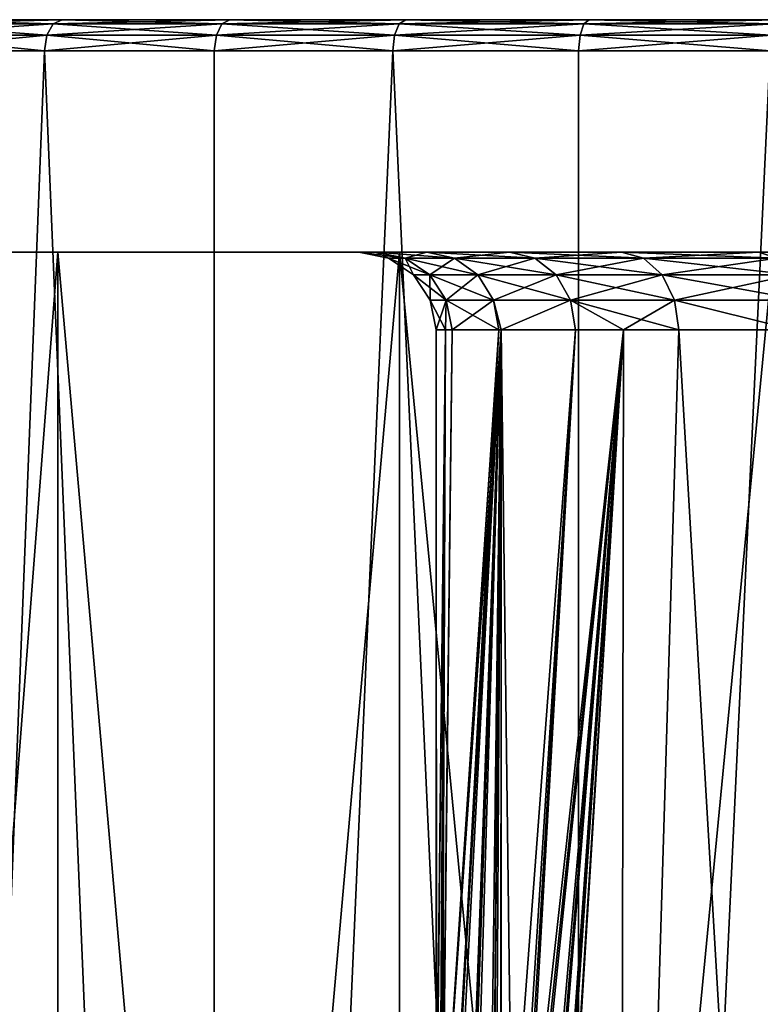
# Model space of a CAD drawing. Extents: x 0 to 200, y 18 to 95.
# Tile 252 of 256: x 166.11 to 170.89, y 88.37 to 94.73. Entities that reach past the tile are written whole.
import ezdxf

# ---------------------------------------------------------------- set-up
doc = ezdxf.new("R2010")
doc.units = 0

msp = doc.modelspace()

# ---------------------------------------------------------------- linework, layer by layer
for points in [[(160, 94.727013, 46), (189.598175, 94.727013, 46.232468), (160.001816, 94.727013, 45.767532)], [(179.813309, 94.727013, 59.925037), (180.996155, 94.727013, 59.440517), (160, 94.727013, 46)], [(160.077072, 94.727013, 47.508484), (177.344543, 94.727013, 60.579617), (160, 94.727013, 46)], [(177.344543, 94.727013, 60.579617), (178.593079, 94.727013, 60.305683), (160, 94.727013, 46)], [(178.593079, 94.727013, 60.305683), (179.813309, 94.727013, 59.925037), (160, 94.727013, 46)], [(186.8414, 94.727013, 54.604916), (187.538971, 94.727013, 53.533813), (160, 94.727013, 46)], [(189.044327, 94.727013, 50.017319), (189.337845, 94.727013, 48.773243), (160, 94.727013, 46)], [(189.337845, 94.727013, 48.773243), (189.522919, 94.727013, 47.508484), (160, 94.727013, 46)], [(189.522919, 94.727013, 47.508484), (189.598175, 94.727013, 46.232468), (160, 94.727013, 46)], [(187.538971, 94.727013, 53.533813), (188.141525, 94.727013, 52.406513), (160, 94.727013, 46)], [(188.141525, 94.727013, 52.406513), (188.644562, 94.727013, 51.231426), (160, 94.727013, 46)], [(188.644562, 94.727013, 51.231426), (189.044327, 94.727013, 50.017319), (160, 94.727013, 46)], [(180.996155, 94.727013, 59.440517), (182.132782, 94.727013, 58.855747), (160, 94.727013, 46)], [(182.132782, 94.727013, 58.855747), (183.214706, 94.727013, 58.175079), (160, 94.727013, 46)], [(183.214706, 94.727013, 58.175079), (184.233871, 94.727013, 57.403595), (160, 94.727013, 46)], [(184.233871, 94.727013, 57.403595), (185.182663, 94.727013, 56.54705), (160, 94.727013, 46)], [(185.182663, 94.727013, 56.54705), (186.054001, 94.727013, 55.611832), (160, 94.727013, 46)], [(186.054001, 94.727013, 55.611832), (186.8414, 94.727013, 54.604916), (160, 94.727013, 46)], [(160.077072, 94.727013, 44.49152), (160.001816, 94.727013, 45.767532), (177.344543, 94.727013, 31.420382)], [(160.001816, 94.727013, 45.767532), (178.593079, 94.727013, 31.694319), (177.344543, 94.727013, 31.420382)], [(160.001816, 94.727013, 45.767532), (179.813309, 94.727013, 32.074966), (178.593079, 94.727013, 31.694319)], [(160.001816, 94.727013, 45.767532), (180.996155, 94.727013, 32.559483), (179.813309, 94.727013, 32.074966)], [(160.001816, 94.727013, 45.767532), (182.132782, 94.727013, 33.144253), (180.996155, 94.727013, 32.559483)], [(160.001816, 94.727013, 45.767532), (183.214706, 94.727013, 33.824921), (182.132782, 94.727013, 33.144253)], [(160.001816, 94.727013, 45.767532), (184.233871, 94.727013, 34.596405), (183.214706, 94.727013, 33.824921)], [(160.001816, 94.727013, 45.767532), (185.182663, 94.727013, 35.45295), (184.233871, 94.727013, 34.596405)], [(160.001816, 94.727013, 45.767532), (186.054001, 94.727013, 36.388168), (185.182663, 94.727013, 35.45295)], [(160.001816, 94.727013, 45.767532), (186.8414, 94.727013, 37.395084), (186.054001, 94.727013, 36.388168)], [(160.001816, 94.727013, 45.767532), (187.538971, 94.727013, 38.466187), (186.8414, 94.727013, 37.395084)], [(160.001816, 94.727013, 45.767532), (188.141525, 94.727013, 39.593487), (187.538971, 94.727013, 38.466187)], [(160.001816, 94.727013, 45.767532), (188.644562, 94.727013, 40.768574), (188.141525, 94.727013, 39.593487)], [(160.001816, 94.727013, 45.767532), (189.044327, 94.727013, 41.982681), (188.644562, 94.727013, 40.768574)], [(160.001816, 94.727013, 45.767532), (189.337845, 94.727013, 43.226757), (189.044327, 94.727013, 41.982681)], [(160.001816, 94.727013, 45.767532), (189.522919, 94.727013, 44.49152), (189.337845, 94.727013, 43.226757)], [(160.001816, 94.727013, 45.767532), (189.599991, 94.727013, 46), (189.522919, 94.727013, 44.49152)], [(189.598175, 94.727013, 46.232468), (189.599991, 94.727013, 46), (160.001816, 94.727013, 45.767532)], [(160.262146, 94.727013, 43.226757), (160.077072, 94.727013, 44.49152), (177.344543, 94.727013, 31.420382)], [(160.262146, 94.727013, 48.773243), (177.344543, 94.727013, 60.579617), (160.077072, 94.727013, 47.508484)], [(160.555649, 94.727013, 41.982681), (160.262146, 94.727013, 43.226757), (177.344543, 94.727013, 31.420382)], [(160.555649, 94.727013, 50.017319), (177.344543, 94.727013, 60.579617), (160.262146, 94.727013, 48.773243)], [(160.955429, 94.727013, 40.768574), (160.555649, 94.727013, 41.982681), (177.344543, 94.727013, 31.420382)], [(160.955429, 94.727013, 51.231426), (177.344543, 94.727013, 60.579617), (160.555649, 94.727013, 50.017319)], [(161.45845, 94.727013, 39.593487), (160.955429, 94.727013, 40.768574), (177.344543, 94.727013, 31.420382)], [(161.45845, 94.727013, 52.406513), (177.344543, 94.727013, 60.579617), (160.955429, 94.727013, 51.231426)], [(162.061005, 94.727013, 38.466187), (161.45845, 94.727013, 39.593487), (177.344543, 94.727013, 31.420382)], [(162.061005, 94.727013, 53.533813), (177.344543, 94.727013, 60.579617), (161.45845, 94.727013, 52.406513)], [(162.758591, 94.727013, 37.395084), (162.061005, 94.727013, 38.466187), (177.344543, 94.727013, 31.420382)], [(162.758591, 94.727013, 54.604916), (177.344543, 94.727013, 60.579617), (162.061005, 94.727013, 53.533813)], [(163.54599, 94.727013, 36.388168), (162.758591, 94.727013, 37.395084), (177.344543, 94.727013, 31.420382)], [(163.54599, 94.727013, 55.611832), (169.786667, 94.727013, 59.925037), (162.758591, 94.727013, 54.604916)], [(169.786667, 94.727013, 59.925037), (171.006912, 94.727013, 60.305683), (162.758591, 94.727013, 54.604916)], [(171.006912, 94.727013, 60.305683), (172.255447, 94.727013, 60.579617), (162.758591, 94.727013, 54.604916)], [(172.255447, 94.727013, 60.579617), (173.522949, 94.727013, 60.744801), (162.758591, 94.727013, 54.604916)], [(173.522949, 94.727013, 60.744801), (174.799988, 94.727013, 60.799999), (162.758591, 94.727013, 54.604916)], [(176.077026, 94.727013, 60.744801), (177.344543, 94.727013, 60.579617), (162.758591, 94.727013, 54.604916)], [(174.799988, 94.727013, 60.799999), (176.077026, 94.727013, 60.744801), (162.758591, 94.727013, 54.604916)], [(164.417328, 94.727013, 35.45295), (163.54599, 94.727013, 36.388168), (177.344543, 94.727013, 31.420382)], [(164.417328, 94.727013, 56.54705), (169.786667, 94.727013, 59.925037), (163.54599, 94.727013, 55.611832)], [(165.366119, 94.727013, 34.596405), (164.417328, 94.727013, 35.45295), (177.344543, 94.727013, 31.420382)], [(165.366119, 94.727013, 57.403595), (169.786667, 94.727013, 59.925037), (164.417328, 94.727013, 56.54705)], [(165.302383, 94.700218, 34.519352), (166.385284, 94.727013, 33.824921), (166.328415, 94.700218, 33.742657)], [(165.366119, 94.727013, 34.596405), (166.385284, 94.727013, 33.824921), (165.302383, 94.700218, 34.519352)], [(166.328415, 94.700218, 58.257343), (165.366119, 94.727013, 57.403595), (165.302383, 94.700218, 57.480648)], [(166.385284, 94.727013, 58.175079), (165.366119, 94.727013, 57.403595), (166.328415, 94.700218, 58.257343)], [(165.366119, 94.727013, 34.596405), (176.077026, 94.727013, 31.255199), (174.799988, 94.727013, 31.200001)], [(173.522949, 94.727013, 31.255199), (165.366119, 94.727013, 34.596405), (174.799988, 94.727013, 31.200001)], [(172.255447, 94.727013, 31.420382), (165.366119, 94.727013, 34.596405), (173.522949, 94.727013, 31.255199)], [(165.366119, 94.727013, 34.596405), (177.344543, 94.727013, 31.420382), (176.077026, 94.727013, 31.255199)], [(171.006912, 94.727013, 31.694319), (165.366119, 94.727013, 34.596405), (172.255447, 94.727013, 31.420382)], [(169.786667, 94.727013, 32.074966), (165.366119, 94.727013, 34.596405), (171.006912, 94.727013, 31.694319)], [(168.603836, 94.727013, 32.559483), (165.366119, 94.727013, 34.596405), (169.786667, 94.727013, 32.074966)], [(167.467209, 94.727013, 33.144253), (165.366119, 94.727013, 34.596405), (168.603836, 94.727013, 32.559483)], [(166.385284, 94.727013, 33.824921), (165.366119, 94.727013, 34.596405), (167.467209, 94.727013, 33.144253)], [(168.603836, 94.727013, 59.440517), (169.786667, 94.727013, 59.925037), (165.366119, 94.727013, 57.403595)], [(166.385284, 94.727013, 58.175079), (168.603836, 94.727013, 59.440517), (165.366119, 94.727013, 57.403595)], [(166.328415, 94.700218, 33.742657), (167.467209, 94.727013, 33.144253), (167.417664, 94.700218, 33.057392)], [(166.385284, 94.727013, 33.824921), (167.467209, 94.727013, 33.144253), (166.328415, 94.700218, 33.742657)], [(167.417664, 94.700218, 58.942608), (166.385284, 94.727013, 58.175079), (166.328415, 94.700218, 58.257343)], [(167.467209, 94.727013, 58.855747), (166.385284, 94.727013, 58.175079), (167.417664, 94.700218, 58.942608)], [(167.467209, 94.727013, 58.855747), (168.603836, 94.727013, 59.440517), (166.385284, 94.727013, 58.175079)], [(167.417664, 94.700218, 33.057392), (168.603836, 94.727013, 32.559483), (168.561966, 94.700218, 32.468666)], [(167.467209, 94.727013, 33.144253), (168.603836, 94.727013, 32.559483), (167.417664, 94.700218, 33.057392)], [(168.561966, 94.700218, 59.531334), (167.467209, 94.727013, 58.855747), (167.417664, 94.700218, 58.942608)], [(168.603836, 94.727013, 59.440517), (167.467209, 94.727013, 58.855747), (168.561966, 94.700218, 59.531334)], [(168.561966, 94.700218, 32.468666), (169.786667, 94.727013, 32.074966), (169.752792, 94.700218, 31.980877)], [(168.603836, 94.727013, 32.559483), (169.786667, 94.727013, 32.074966), (168.561966, 94.700218, 32.468666)], [(169.752792, 94.700218, 60.019123), (168.603836, 94.727013, 59.440517), (168.561966, 94.700218, 59.531334)], [(169.786667, 94.727013, 59.925037), (168.603836, 94.727013, 59.440517), (169.752792, 94.700218, 60.019123)], [(169.752792, 94.700218, 31.980877), (171.006912, 94.727013, 31.694319), (170.981277, 94.700218, 31.597658)], [(169.786667, 94.727013, 32.074966), (171.006912, 94.727013, 31.694319), (169.752792, 94.700218, 31.980877)], [(170.981277, 94.700218, 60.40234), (169.786667, 94.727013, 59.925037), (169.752792, 94.700218, 60.019123)], [(171.006912, 94.727013, 60.305683), (169.786667, 94.727013, 59.925037), (170.981277, 94.700218, 60.40234)], [(165.255707, 94.627022, 34.462948), (166.328415, 94.700218, 33.742657), (166.286804, 94.627022, 33.682434)], [(165.302383, 94.700218, 34.519352), (166.328415, 94.700218, 33.742657), (165.255707, 94.627022, 34.462948)], [(166.286804, 94.627022, 58.317566), (165.302383, 94.700218, 57.480648), (165.255707, 94.627022, 57.537052)], [(166.328415, 94.700218, 58.257343), (165.302383, 94.700218, 57.480648), (166.286804, 94.627022, 58.317566)], [(166.286804, 94.627022, 33.682434), (167.417664, 94.700218, 33.057392), (167.381393, 94.627022, 32.993801)], [(166.328415, 94.700218, 33.742657), (167.417664, 94.700218, 33.057392), (166.286804, 94.627022, 33.682434)], [(167.381393, 94.627022, 59.006199), (166.328415, 94.700218, 58.257343), (166.286804, 94.627022, 58.317566)], [(167.417664, 94.700218, 58.942608), (166.328415, 94.700218, 58.257343), (167.381393, 94.627022, 59.006199)], [(167.381393, 94.627022, 32.993801), (168.561966, 94.700218, 32.468666), (168.531311, 94.627022, 32.402187)], [(167.417664, 94.700218, 33.057392), (168.561966, 94.700218, 32.468666), (167.381393, 94.627022, 32.993801)], [(168.531311, 94.627022, 59.597813), (167.417664, 94.700218, 58.942608), (167.381393, 94.627022, 59.006199)], [(168.561966, 94.700218, 59.531334), (167.417664, 94.700218, 58.942608), (168.531311, 94.627022, 59.597813)], [(168.531311, 94.627022, 32.402187), (169.752792, 94.700218, 31.980877), (169.727997, 94.627022, 31.911999)], [(168.561966, 94.700218, 32.468666), (169.752792, 94.700218, 31.980877), (168.531311, 94.627022, 32.402187)], [(169.727997, 94.627022, 60.088001), (168.561966, 94.700218, 59.531334), (168.531311, 94.627022, 59.597813)], [(169.752792, 94.700218, 60.019123), (168.561966, 94.700218, 59.531334), (169.727997, 94.627022, 60.088001)], [(169.727997, 94.627022, 31.911999), (170.981277, 94.700218, 31.597658), (170.962524, 94.627022, 31.526899)], [(169.752792, 94.700218, 31.980877), (170.981277, 94.700218, 31.597658), (169.727997, 94.627022, 31.911999)], [(170.962524, 94.627022, 60.473103), (169.752792, 94.700218, 60.019123), (169.727997, 94.627022, 60.088001)], [(170.981277, 94.700218, 60.40234), (169.752792, 94.700218, 60.019123), (170.962524, 94.627022, 60.473103)], [(165.238632, 94.527016, 34.442303), (166.286804, 94.627022, 33.682434), (166.271561, 94.527016, 33.660393)], [(165.255707, 94.627022, 34.462948), (166.286804, 94.627022, 33.682434), (165.238632, 94.527016, 34.442303)], [(166.271561, 94.527016, 58.339607), (165.255707, 94.627022, 57.537052), (165.238632, 94.527016, 57.557697)], [(166.286804, 94.627022, 58.317566), (165.255707, 94.627022, 57.537052), (166.271561, 94.527016, 58.339607)], [(166.271561, 94.527016, 33.660393), (167.381393, 94.627022, 32.993801), (167.368118, 94.527016, 32.970528)], [(166.286804, 94.627022, 33.682434), (167.381393, 94.627022, 32.993801), (166.271561, 94.527016, 33.660393)], [(167.368118, 94.527016, 59.029472), (166.286804, 94.627022, 58.317566), (166.271561, 94.527016, 58.339607)], [(167.381393, 94.627022, 59.006199), (166.286804, 94.627022, 58.317566), (167.368118, 94.527016, 59.029472)], [(167.368118, 94.527016, 32.970528), (168.531311, 94.627022, 32.402187), (168.520096, 94.527016, 32.377853)], [(167.381393, 94.627022, 32.993801), (168.531311, 94.627022, 32.402187), (167.368118, 94.527016, 32.970528)], [(168.520096, 94.527016, 59.622147), (167.381393, 94.627022, 59.006199), (167.368118, 94.527016, 59.029472)], [(168.531311, 94.627022, 59.597813), (167.381393, 94.627022, 59.006199), (168.520096, 94.527016, 59.622147)], [(168.520096, 94.527016, 32.377853), (169.727997, 94.627022, 31.911999), (169.718918, 94.527016, 31.886789)], [(168.531311, 94.627022, 32.402187), (169.727997, 94.627022, 31.911999), (168.520096, 94.527016, 32.377853)], [(169.718918, 94.527016, 60.113213), (168.531311, 94.627022, 59.597813), (168.520096, 94.527016, 59.622147)], [(169.727997, 94.627022, 60.088001), (168.531311, 94.627022, 59.597813), (169.718918, 94.527016, 60.113213)], [(169.718918, 94.527016, 31.886789), (170.962524, 94.627022, 31.526899), (170.955658, 94.527016, 31.500999)], [(169.727997, 94.627022, 31.911999), (170.962524, 94.627022, 31.526899), (169.718918, 94.527016, 31.886789)], [(170.955658, 94.527016, 60.499001), (169.727997, 94.627022, 60.088001), (169.718918, 94.527016, 60.113213)], [(170.962524, 94.627022, 60.473103), (169.727997, 94.627022, 60.088001), (170.955658, 94.527016, 60.499001)], [(165.238632, 68.227013, 34.442303), (166.271561, 94.527016, 33.660393), (167.368118, 68.227013, 32.970528)], [(165.238632, 94.527016, 34.442303), (166.271561, 94.527016, 33.660393), (165.238632, 68.227013, 34.442303)], [(166.271561, 94.527016, 58.339607), (165.238632, 94.527016, 57.557697), (165.238632, 68.227013, 57.557697)], [(167.368118, 68.227013, 59.029472), (166.271561, 94.527016, 58.339607), (165.238632, 68.227013, 57.557697)], [(166.271561, 94.527016, 33.660393), (167.368118, 94.527016, 32.970528), (167.368118, 68.227013, 32.970528)], [(167.368118, 94.527016, 59.029472), (166.271561, 94.527016, 58.339607), (167.368118, 68.227013, 59.029472)], [(167.368118, 68.227013, 32.970528), (168.520096, 94.527016, 32.377853), (169.718918, 68.227013, 31.886789)], [(167.368118, 94.527016, 32.970528), (168.520096, 94.527016, 32.377853), (167.368118, 68.227013, 32.970528)], [(168.520096, 94.527016, 59.622147), (167.368118, 94.527016, 59.029472), (167.368118, 68.227013, 59.029472)], [(169.718918, 68.227013, 60.113213), (168.520096, 94.527016, 59.622147), (167.368118, 68.227013, 59.029472)], [(168.520096, 94.527016, 32.377853), (169.718918, 94.527016, 31.886789), (169.718918, 68.227013, 31.886789)], [(169.718918, 94.527016, 60.113213), (168.520096, 94.527016, 59.622147), (169.718918, 68.227013, 60.113213)], [(169.718918, 68.227013, 31.886789), (170.955658, 94.527016, 31.500999), (172.221054, 68.227013, 31.22336)], [(169.718918, 94.527016, 31.886789), (170.955658, 94.527016, 31.500999), (169.718918, 68.227013, 31.886789)], [(170.955658, 94.527016, 60.499001), (169.718918, 94.527016, 60.113213), (169.718918, 68.227013, 60.113213)], [(172.221054, 68.227013, 60.776638), (170.955658, 94.527016, 60.499001), (169.718918, 68.227013, 60.113213)], [(168.299988, 93.22702, 46), (160.599991, 93.22702, 46), (160.604355, 93.22702, 45.647846)], [(168.299988, 93.22702, 46), (160.604355, 93.22702, 46.352154), (160.599991, 93.22702, 46)], [(168.410675, 93.22702, 44.80563), (160.604355, 93.22702, 45.647846), (160.902222, 93.22702, 43.085941)], [(168.299988, 93.22702, 46), (160.604355, 93.22702, 45.647846), (168.410675, 93.22702, 44.80563)], [(168.410675, 93.22702, 47.19437), (160.604355, 93.22702, 46.352154), (168.299988, 93.22702, 46)], [(168.410675, 93.22702, 47.19437), (160.902222, 93.22702, 48.914059), (160.604355, 93.22702, 46.352154)], [(168.738922, 93.22702, 43.651928), (160.902222, 93.22702, 43.085941), (161.658554, 93.22702, 40.620171)], [(168.738922, 93.22702, 43.651928), (168.410675, 93.22702, 44.80563), (160.902222, 93.22702, 43.085941)], [(161.658554, 93.22702, 51.379829), (160.902222, 93.22702, 48.914059), (168.410675, 93.22702, 47.19437)], [(169.273575, 93.22702, 42.57819), (161.658554, 93.22702, 40.620171), (162.848434, 93.22702, 38.331882)], [(169.273575, 93.22702, 42.57819), (168.738922, 93.22702, 43.651928), (161.658554, 93.22702, 40.620171)], [(168.738922, 93.22702, 48.348072), (161.658554, 93.22702, 51.379829), (168.410675, 93.22702, 47.19437)], [(162.848434, 93.22702, 53.668121), (161.658554, 93.22702, 51.379829), (168.738922, 93.22702, 48.348072)], [(169.996429, 93.22702, 41.620979), (162.848434, 93.22702, 38.331882), (164.432587, 93.22702, 36.296562)], [(169.996429, 93.22702, 41.620979), (169.273575, 93.22702, 42.57819), (162.848434, 93.22702, 38.331882)], [(169.273575, 93.22702, 49.42181), (162.848434, 93.22702, 53.668121), (168.738922, 93.22702, 48.348072)], [(164.432587, 93.22702, 55.703442), (162.848434, 93.22702, 53.668121), (169.273575, 93.22702, 49.42181)], [(166.358749, 93.22702, 34.581356), (164.432587, 68.227013, 36.296562), (166.358749, 68.227013, 34.581356)], [(166.358749, 93.22702, 34.581356), (164.432587, 93.22702, 36.296562), (164.432587, 68.227013, 36.296562)], [(164.432587, 93.22702, 55.703442), (166.358749, 68.227013, 57.418644), (164.432587, 68.227013, 55.703442)], [(164.432587, 93.22702, 55.703442), (166.358749, 93.22702, 57.418644), (166.358749, 68.227013, 57.418644)], [(170.882874, 93.22702, 40.812889), (164.432587, 93.22702, 36.296562), (166.358749, 93.22702, 34.581356)], [(170.882874, 93.22702, 40.812889), (169.996429, 93.22702, 41.620979), (164.432587, 93.22702, 36.296562)], [(169.996429, 93.22702, 50.379021), (164.432587, 93.22702, 55.703442), (169.273575, 93.22702, 49.42181)], [(166.358749, 93.22702, 57.418644), (164.432587, 93.22702, 55.703442), (169.996429, 93.22702, 50.379021)], [(168.5634, 93.22702, 33.242847), (166.358749, 68.227013, 34.581356), (168.5634, 68.227013, 33.242847)], [(168.5634, 93.22702, 33.242847), (166.358749, 93.22702, 34.581356), (166.358749, 68.227013, 34.581356)], [(166.358749, 93.22702, 57.418644), (168.5634, 68.227013, 58.757153), (166.358749, 68.227013, 57.418644)], [(166.358749, 93.22702, 57.418644), (168.5634, 93.22702, 58.757153), (168.5634, 68.227013, 58.757153)], [(171.902695, 93.22702, 40.181438), (166.358749, 93.22702, 34.581356), (168.5634, 93.22702, 33.242847)], [(171.902695, 93.22702, 40.181438), (170.882874, 93.22702, 40.812889), (166.358749, 93.22702, 34.581356)], [(170.882874, 93.22702, 51.187111), (166.358749, 93.22702, 57.418644), (169.996429, 93.22702, 50.379021)], [(168.5634, 93.22702, 58.757153), (166.358749, 93.22702, 57.418644), (170.882874, 93.22702, 51.187111)], [(168.491333, 93.18895, 46), (168.299988, 93.22702, 46), (168.598755, 93.18895, 44.840786)], [(168.299988, 93.22702, 46), (168.410675, 93.22702, 44.80563), (168.598755, 93.18895, 44.840786)], [(168.410675, 93.22702, 47.19437), (168.299988, 93.22702, 46), (168.491333, 93.18895, 46)], [(168.598755, 93.18895, 44.840786), (168.410675, 93.22702, 44.80563), (168.917343, 93.18895, 43.72105)], [(168.410675, 93.22702, 44.80563), (168.738922, 93.22702, 43.651928), (168.917343, 93.18895, 43.72105)], [(168.598755, 93.18895, 47.159214), (168.410675, 93.22702, 47.19437), (168.491333, 93.18895, 46)], [(168.738922, 93.22702, 48.348072), (168.410675, 93.22702, 47.19437), (168.598755, 93.18895, 47.159214)], [(168.653549, 93.080566, 46), (168.491333, 93.18895, 46), (168.758209, 93.080566, 44.870594)], [(168.491333, 93.18895, 46), (168.598755, 93.18895, 44.840786), (168.758209, 93.080566, 44.870594)], [(168.598755, 93.18895, 47.159214), (168.491333, 93.18895, 46), (168.653549, 93.080566, 46)], [(170.973801, 93.22702, 32.325199), (168.5634, 68.227013, 33.242847), (170.973801, 68.227013, 32.325199)], [(170.973801, 93.22702, 32.325199), (168.5634, 93.22702, 33.242847), (168.5634, 68.227013, 33.242847)], [(168.5634, 93.22702, 58.757153), (170.973801, 68.227013, 59.674801), (168.5634, 68.227013, 58.757153)], [(168.5634, 93.22702, 58.757153), (170.973801, 93.22702, 59.674801), (170.973801, 68.227013, 59.674801)], [(173.021179, 93.22702, 39.748135), (168.5634, 93.22702, 33.242847), (170.973801, 93.22702, 32.325199)], [(173.021179, 93.22702, 39.748135), (171.902695, 93.22702, 40.181438), (168.5634, 93.22702, 33.242847)], [(171.902695, 93.22702, 51.818562), (168.5634, 93.22702, 58.757153), (170.882874, 93.22702, 51.187111)], [(170.973801, 93.22702, 59.674801), (168.5634, 93.22702, 58.757153), (171.902695, 93.22702, 51.818562)], [(168.917343, 93.18895, 48.27895), (168.738922, 93.22702, 48.348072), (168.598755, 93.18895, 47.159214)], [(168.758209, 93.080566, 44.870594), (168.598755, 93.18895, 44.840786), (169.068604, 93.080566, 43.779648)], [(168.598755, 93.18895, 44.840786), (168.917343, 93.18895, 43.72105), (169.068604, 93.080566, 43.779648)], [(168.758209, 93.080566, 47.129406), (168.598755, 93.18895, 47.159214), (168.653549, 93.080566, 46)], [(168.917343, 93.18895, 48.27895), (168.598755, 93.18895, 47.159214), (168.758209, 93.080566, 47.129406)], [(168.917343, 93.18895, 43.72105), (168.738922, 93.22702, 43.651928), (169.436264, 93.18895, 42.678921)], [(168.738922, 93.22702, 43.651928), (169.273575, 93.22702, 42.57819), (169.436264, 93.18895, 42.678921)], [(169.273575, 93.22702, 49.42181), (168.738922, 93.22702, 48.348072), (168.917343, 93.18895, 48.27895)], [(169.068604, 93.080566, 48.220352), (168.917343, 93.18895, 48.27895), (168.758209, 93.080566, 47.129406)], [(169.436264, 93.18895, 49.321079), (169.273575, 93.22702, 49.42181), (168.917343, 93.18895, 48.27895)], [(169.068604, 93.080566, 43.779648), (168.917343, 93.18895, 43.72105), (169.574173, 93.080566, 42.764313)], [(168.917343, 93.18895, 43.72105), (169.436264, 93.18895, 42.678921), (169.574173, 93.080566, 42.764313)], [(169.436264, 93.18895, 49.321079), (168.917343, 93.18895, 48.27895), (169.068604, 93.080566, 48.220352)], [(169.574173, 93.080566, 49.235687), (169.436264, 93.18895, 49.321079), (169.068604, 93.080566, 48.220352)], [(169.436264, 93.18895, 42.678921), (169.273575, 93.22702, 42.57819), (170.137833, 93.18895, 41.749886)], [(169.273575, 93.22702, 42.57819), (169.996429, 93.22702, 41.620979), (170.137833, 93.18895, 41.749886)], [(169.996429, 93.22702, 50.379021), (169.273575, 93.22702, 49.42181), (169.436264, 93.18895, 49.321079)], [(170.137833, 93.18895, 50.250114), (169.996429, 93.22702, 50.379021), (169.436264, 93.18895, 49.321079)], [(169.574173, 93.080566, 42.764313), (169.436264, 93.18895, 42.678921), (170.257721, 93.080566, 41.859165)], [(169.436264, 93.18895, 42.678921), (170.137833, 93.18895, 41.749886), (170.257721, 93.080566, 41.859165)], [(170.137833, 93.18895, 50.250114), (169.436264, 93.18895, 49.321079), (169.574173, 93.080566, 49.235687)], [(170.257721, 93.080566, 50.140835), (170.137833, 93.18895, 50.250114), (169.574173, 93.080566, 49.235687)], [(170.137833, 93.18895, 41.749886), (169.996429, 93.22702, 41.620979), (170.998184, 93.18895, 40.965584)], [(169.996429, 93.22702, 41.620979), (170.882874, 93.22702, 40.812889), (170.998184, 93.18895, 40.965584)], [(170.882874, 93.22702, 51.187111), (169.996429, 93.22702, 50.379021), (170.137833, 93.18895, 50.250114)], [(170.998184, 93.18895, 51.034416), (170.882874, 93.22702, 51.187111), (170.137833, 93.18895, 50.250114)], [(170.257721, 93.080566, 41.859165), (170.137833, 93.18895, 41.749886), (171.095932, 93.080566, 41.095032)], [(170.137833, 93.18895, 41.749886), (170.998184, 93.18895, 40.965584), (171.095932, 93.080566, 41.095032)], [(170.998184, 93.18895, 51.034416), (170.137833, 93.18895, 50.250114), (170.257721, 93.080566, 50.140835)], [(171.095932, 93.080566, 50.904968), (170.998184, 93.18895, 51.034416), (170.257721, 93.080566, 50.140835)], [(170.998184, 93.18895, 40.965584), (170.882874, 93.22702, 40.812889), (171.987976, 93.18895, 40.352722)], [(170.882874, 93.22702, 40.812889), (171.902695, 93.22702, 40.181438), (171.987976, 93.18895, 40.352722)], [(171.902695, 93.22702, 51.818562), (170.882874, 93.22702, 51.187111), (170.998184, 93.18895, 51.034416)], [(168.761932, 92.918358, 46), (168.653549, 93.080566, 46), (168.864746, 92.918358, 44.890511)], [(168.653549, 93.080566, 46), (168.758209, 93.080566, 44.870594), (168.864746, 92.918358, 44.890511)], [(168.758209, 93.080566, 47.129406), (168.653549, 93.080566, 46), (168.761932, 92.918358, 46)], [(168.864746, 92.918358, 44.890511), (168.758209, 93.080566, 44.870594), (169.169662, 92.918358, 43.818802)], [(168.758209, 93.080566, 44.870594), (169.068604, 93.080566, 43.779648), (169.169662, 92.918358, 43.818802)], [(168.864746, 92.918358, 47.109489), (168.758209, 93.080566, 47.129406), (168.761932, 92.918358, 46)], [(169.068604, 93.080566, 48.220352), (168.758209, 93.080566, 47.129406), (168.864746, 92.918358, 47.109489)], [(169.169662, 92.918358, 48.181198), (169.068604, 93.080566, 48.220352), (168.864746, 92.918358, 47.109489)], [(169.169662, 92.918358, 43.818802), (169.068604, 93.080566, 43.779648), (169.666336, 92.918358, 42.821369)], [(169.068604, 93.080566, 43.779648), (169.574173, 93.080566, 42.764313), (169.666336, 92.918358, 42.821369)], [(169.574173, 93.080566, 49.235687), (169.068604, 93.080566, 48.220352), (169.169662, 92.918358, 48.181198)], [(169.666336, 92.918358, 49.178631), (169.574173, 93.080566, 49.235687), (169.169662, 92.918358, 48.181198)], [(169.666336, 92.918358, 42.821369), (169.574173, 93.080566, 42.764313), (170.337814, 92.918358, 41.932186)], [(169.574173, 93.080566, 42.764313), (170.257721, 93.080566, 41.859165), (170.337814, 92.918358, 41.932186)], [(170.257721, 93.080566, 50.140835), (169.574173, 93.080566, 49.235687), (169.666336, 92.918358, 49.178631)], [(170.337814, 92.918358, 50.067814), (170.257721, 93.080566, 50.140835), (169.666336, 92.918358, 49.178631)], [(170.337814, 92.918358, 41.932186), (170.257721, 93.080566, 41.859165), (171.161255, 92.918358, 41.181522)], [(170.257721, 93.080566, 41.859165), (171.095932, 93.080566, 41.095032), (171.161255, 92.918358, 41.181522)], [(171.095932, 93.080566, 50.904968), (170.257721, 93.080566, 50.140835), (170.337814, 92.918358, 50.067814)], [(171.161255, 92.918358, 50.818478), (171.095932, 93.080566, 50.904968), (170.337814, 92.918358, 50.067814)], [(168.799988, 92.72702, 46), (168.761932, 92.918358, 46), (168.860123, 92.72702, 45.351089)], [(168.761932, 92.918358, 46), (168.864746, 92.918358, 44.890511), (168.860123, 92.72702, 45.351089)], [(168.864746, 92.918358, 47.109489), (168.761932, 92.918358, 46), (168.799988, 92.72702, 46)], [(168.860123, 92.72702, 46.648911), (168.864746, 92.918358, 47.109489), (168.799988, 92.72702, 46)], [(168.860123, 92.72702, 45.351089), (168.864746, 92.918358, 44.890511), (168.902161, 92.72702, 44.897503)], [(168.902161, 92.72702, 47.102497), (168.864746, 92.918358, 47.109489), (168.860123, 92.72702, 46.648911)], [(168.864746, 92.918358, 44.890511), (169.169662, 92.918358, 43.818802), (169.205154, 92.72702, 43.83255)], [(168.902161, 92.72702, 44.897503), (168.864746, 92.918358, 44.890511), (169.205154, 92.72702, 43.83255)], [(169.169662, 92.918358, 48.181198), (168.864746, 92.918358, 47.109489), (168.902161, 92.72702, 47.102497)], [(169.205154, 92.72702, 48.16745), (169.169662, 92.918358, 48.181198), (168.902161, 92.72702, 47.102497)], [(169.169662, 92.918358, 43.818802), (169.666336, 92.918358, 42.821369), (169.218414, 92.72702, 43.805935)], [(169.205154, 92.72702, 43.83255), (169.169662, 92.918358, 43.818802), (169.218414, 92.72702, 43.805935)], [(169.218414, 92.72702, 48.194065), (169.169662, 92.918358, 48.181198), (169.205154, 92.72702, 48.16745)], [(169.666336, 92.918358, 49.178631), (169.169662, 92.918358, 48.181198), (169.218414, 92.72702, 48.194065)], [(169.218414, 92.72702, 43.805935), (169.666336, 92.918358, 42.821369), (169.698685, 92.72702, 42.841408)], [(169.698685, 92.72702, 49.158592), (169.666336, 92.918358, 49.178631), (169.218414, 92.72702, 48.194065)], [(169.666336, 92.918358, 42.821369), (170.337814, 92.918358, 41.932186), (170.365936, 92.72702, 41.957825)], [(170.009186, 92.72702, 42.430244), (169.666336, 92.918358, 42.821369), (170.365936, 92.72702, 41.957825)], [(169.698685, 92.72702, 42.841408), (169.666336, 92.918358, 42.821369), (170.009186, 92.72702, 42.430244)], [(170.009186, 92.72702, 49.569756), (169.666336, 92.918358, 49.178631), (169.698685, 92.72702, 49.158592)], [(170.337814, 92.918358, 50.067814), (169.666336, 92.918358, 49.178631), (170.009186, 92.72702, 49.569756)], [(170.365936, 92.72702, 50.042175), (170.337814, 92.918358, 50.067814), (170.009186, 92.72702, 49.569756)], [(170.337814, 92.918358, 41.932186), (171.161255, 92.918358, 41.181522), (171.105667, 92.72702, 41.28347)], [(170.365936, 92.72702, 41.957825), (170.337814, 92.918358, 41.932186), (171.105667, 92.72702, 41.28347)], [(171.105667, 92.72702, 50.71653), (170.337814, 92.918358, 50.067814), (170.365936, 92.72702, 50.042175)], [(171.161255, 92.918358, 50.818478), (170.337814, 92.918358, 50.067814), (171.105667, 92.72702, 50.71653)], [(168.860123, 92.72702, 46.648911), (168.799988, 87.327011, 46), (168.824463, 87.279533, 46.541306)], [(168.799988, 87.327011, 46), (168.799988, 92.72702, 46), (168.802261, 87.322678, 45.834949)], [(168.799988, 92.72702, 46), (168.860123, 92.72702, 45.351089), (168.802261, 87.322678, 45.834949)], [(168.860123, 92.72702, 46.648911), (168.799988, 92.72702, 46), (168.799988, 87.327011, 46)], [(168.802261, 87.322678, 45.834949), (168.860123, 92.72702, 45.351089), (168.829529, 87.269173, 45.458851)], [(168.860123, 92.72702, 46.648911), (168.824463, 87.279533, 46.541306), (168.825928, 87.276566, 46.552181)], [(168.860123, 92.72702, 46.648911), (168.825928, 87.276566, 46.552181), (168.839264, 87.249687, 46.650684)], [(168.829529, 87.269173, 45.458851), (168.860123, 92.72702, 45.351089), (168.837494, 87.25354, 45.348949)], [(168.837494, 87.25354, 45.348949), (168.902161, 92.72702, 44.897503), (168.841141, 87.246353, 45.298485)], [(168.860123, 92.72702, 45.351089), (168.902161, 92.72702, 44.897503), (168.837494, 87.25354, 45.348949)], [(169.218414, 92.72702, 48.194065), (168.839264, 87.249687, 46.650684), (168.895493, 87.136253, 47.06628)], [(169.218414, 92.72702, 48.194065), (169.205154, 92.72702, 48.16745), (168.839264, 87.249687, 46.650684)], [(169.205154, 92.72702, 48.16745), (168.902161, 92.72702, 47.102497), (168.839264, 87.249687, 46.650684)], [(168.902161, 92.72702, 47.102497), (168.860123, 92.72702, 46.648911), (168.839264, 87.249687, 46.650684)], [(168.841141, 87.246353, 45.298485), (169.205154, 92.72702, 43.83255), (168.902878, 87.120277, 44.916145)], [(168.902161, 92.72702, 44.897503), (169.205154, 92.72702, 43.83255), (168.841141, 87.246353, 45.298485)], [(169.218414, 92.72702, 48.194065), (168.895493, 87.136253, 47.06628), (168.902176, 87.121941, 47.096027)], [(169.218414, 92.72702, 48.194065), (168.902176, 87.121941, 47.096027), (169.00592, 86.899445, 47.558434)], [(168.902878, 87.120277, 44.916145), (169.218414, 92.72702, 43.805935), (168.923141, 87.078888, 44.790646)], [(169.205154, 92.72702, 43.83255), (169.218414, 92.72702, 43.805935), (168.902878, 87.120277, 44.916145)], [(168.923141, 87.078888, 44.790646), (169.218414, 92.72702, 43.805935), (169.019592, 86.866508, 44.403461)], [(169.218414, 92.72702, 48.194065), (169.00592, 86.899445, 47.558434), (169.020706, 86.864014, 47.606102)], [(169.019592, 86.866508, 44.403461), (169.218414, 92.72702, 43.805935), (169.042648, 86.815742, 44.310909)], [(169.218414, 92.72702, 48.194065), (169.020706, 86.864014, 47.606102), (169.141571, 86.574554, 47.995544)], [(169.042648, 86.815742, 44.310909), (169.218414, 92.72702, 43.805935), (169.161774, 86.518318, 43.954033)], [(169.218414, 92.72702, 48.194065), (169.141571, 86.574554, 47.995544), (169.163696, 86.511581, 48.052406)], [(169.161774, 86.518318, 43.954033), (169.218414, 92.72702, 43.805935), (169.182343, 86.466965, 43.892406)], [(169.218414, 92.72702, 48.194065), (169.163696, 86.511581, 48.052406), (169.218842, 86.354584, 48.194157)], [(169.182343, 86.466965, 43.892406), (169.218414, 92.72702, 43.805935), (169.217926, 86.358688, 43.805519)], [(169.217926, 86.358688, 43.805519), (169.218414, 92.72702, 43.805935), (169.302872, 86.100296, 43.598179)], [(169.218414, 92.72702, 43.805935), (169.698685, 92.72702, 42.841408), (169.302872, 86.100296, 43.598179)], [(169.698685, 92.72702, 49.158592), (169.218414, 92.72702, 48.194065), (169.218842, 86.354584, 48.194157)], [(169.698685, 92.72702, 49.158592), (169.218842, 86.354584, 48.194157), (169.280731, 86.178406, 48.353233)], [(170.009186, 92.72702, 49.569756), (169.280731, 86.178406, 48.353233), (169.304077, 86.091347, 48.404549)], [(170.009186, 92.72702, 49.569756), (169.698685, 92.72702, 49.158592), (169.280731, 86.178406, 48.353233)], [(169.302872, 86.100296, 43.598179), (169.698685, 92.72702, 42.841408), (169.318283, 86.053413, 43.560555)], [(170.009186, 92.72702, 49.569756), (169.304077, 86.091347, 48.404549), (169.399536, 85.735298, 48.61441)], [(169.318283, 86.053413, 43.560555), (170.009186, 92.72702, 42.430244), (169.416153, 85.647896, 43.352711)], [(169.698685, 92.72702, 42.841408), (170.009186, 92.72702, 42.430244), (169.318283, 86.053413, 43.560555)], [(170.009186, 92.72702, 49.569756), (169.399536, 85.735298, 48.61441), (169.416138, 85.639038, 48.647423)], [(170.009186, 92.72702, 49.569756), (169.416138, 85.639038, 48.647423), (169.479889, 85.269325, 48.774246)], [(169.416153, 85.647896, 43.352711), (170.009186, 92.72702, 42.430244), (169.42746, 85.601021, 43.32869)], [(169.42746, 85.601021, 43.32869), (170.009186, 92.72702, 42.430244), (169.486542, 85.188255, 43.213406)], [(170.009186, 92.72702, 49.569756), (169.479889, 85.269325, 48.774246), (169.485962, 85.180389, 48.785736)], [(170.009186, 92.72702, 49.569756), (169.485962, 85.180389, 48.785736), (169.988861, 80.227013, 49.585106)], [(169.486542, 85.188255, 43.213406), (170.009186, 92.72702, 42.430244), (169.494293, 85.134178, 43.198299)], [(169.494293, 85.134178, 43.198299), (170.009186, 92.72702, 42.430244), (169.509506, 84.730545, 43.169712)], [(169.509506, 84.730545, 43.169712), (170.009186, 92.72702, 42.430244), (169.512238, 84.658195, 43.164585)], [(169.512238, 84.658195, 43.164585), (170.009186, 92.72702, 42.430244), (169.988861, 80.227013, 42.414894)], [(169.988861, 80.227013, 42.414894), (170.365936, 92.72702, 41.957825), (171.099686, 80.227013, 41.276897)], [(170.009186, 92.72702, 42.430244), (170.365936, 92.72702, 41.957825), (169.988861, 80.227013, 42.414894)], [(170.365936, 92.72702, 50.042175), (170.009186, 92.72702, 49.569756), (169.988861, 80.227013, 49.585106)], [(171.099686, 80.227013, 50.723103), (170.365936, 92.72702, 50.042175), (169.988861, 80.227013, 49.585106)], [(170.365936, 92.72702, 41.957825), (171.105667, 92.72702, 41.28347), (171.099686, 80.227013, 41.276897)], [(171.105667, 92.72702, 50.71653), (170.365936, 92.72702, 50.042175), (171.099686, 80.227013, 50.723103)]]:
    msp.add_3dface(points)

doc.saveas('drawing.dxf')
